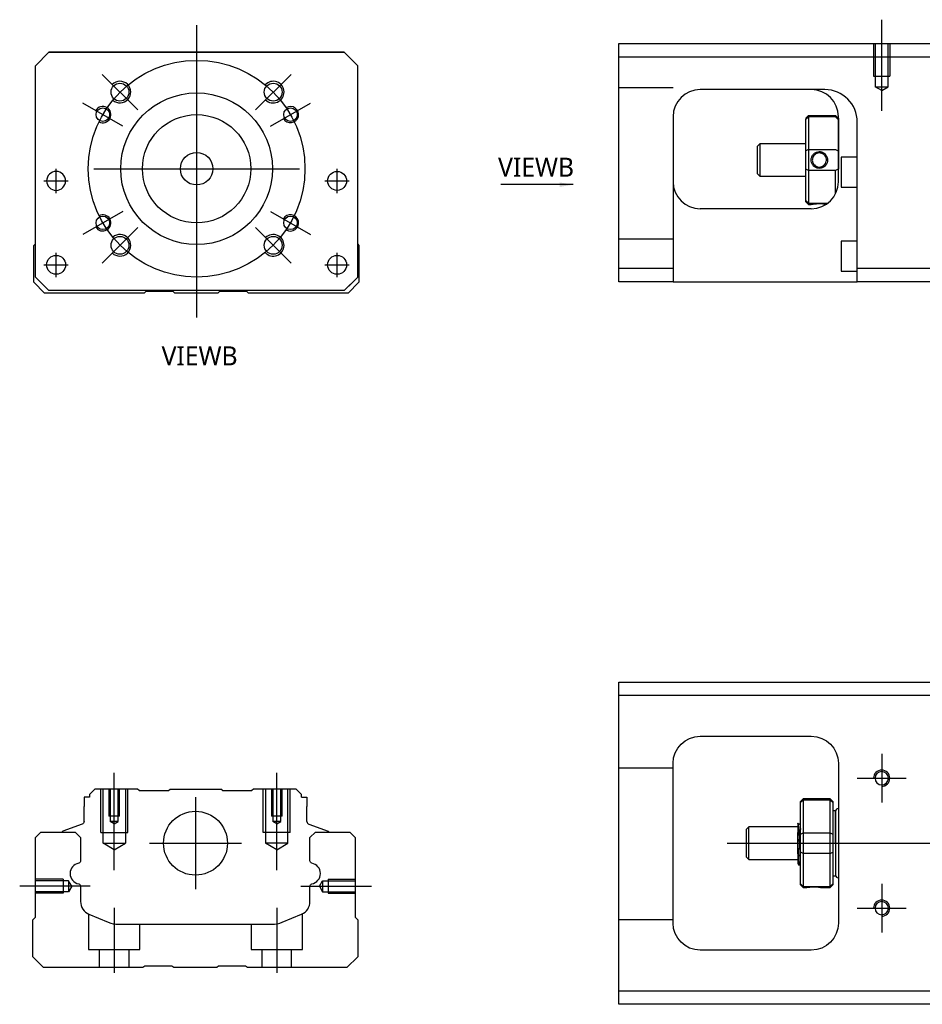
# Model space of a CAD drawing. Header units: millimetres. Extents: x -295 to 3135, y -1402 to 860.
# Tile 3 of 12: x -192 to -26, y -1039 to -857. Entities that reach past the tile are written whole.
import ezdxf
from ezdxf.lldxf.tags import DXFTag

# ---------------------------------------------------------------- set-up
doc = ezdxf.new("R2010")
doc.units = ezdxf.units.MM
doc.layers.get('0').update_dxf_attribs({"linetype": 'CONTINUOUS'})
doc.styles.add('CHN', font='msjhbd.ttf')
doc.styles.add('DIM-7', font='SIMPLEX.shx', dxfattribs={"width": 0.7, "bigfont": 'chineset.shx'})
tags = doc.linetypes.add('DASHED', pattern=[25.72, 12.86, -12.86]).pattern_tags.tags
tags[6:7] = [DXFTag(74, 4), DXFTag(75, 0), DXFTag(340, '0'), DXFTag(46, 0.0), DXFTag(50, 0.0), DXFTag(44, 0.0), DXFTag(45, 0.0)]
tags[4:5] = [DXFTag(74, 4), DXFTag(75, 0), DXFTag(340, '0'), DXFTag(46, 0.0), DXFTag(50, 0.0), DXFTag(44, 0.0), DXFTag(45, 0.0)]
doc.dimstyles.new('CNS', dxfattribs={"dimtxt": 3.5, "dimasz": 2.5, "dimexe": 1, "dimexo": 1, "dimgap": 1, "dimtad": 1, "dimdsep": 46, "dimtxsty": 'DIM-7', "dimcen": 0.09, "dimclrd": 4, "dimclre": 4, "dimclrt": 1, "dimadec": 0, "dimazin": 0, "dimtfac": 1, "dimtmove": 0, "dimatfit": 3, "dimfxl": 0, "dimtvp": 0.971429, "dimtolj": 1, "dimarcsym": 0})

msp = doc.modelspace()

# ---------------------------------------------------------------- linework, layer by layer
at = {"ltscale": 0.5}
msp.add_line((-33.21, -874.06), (-33.21, -857.24), dxfattribs=at)
at = {"ltscale": 0.3}
for p, q in [((-159.66, -858.26), (-159.66, -912.26)), ((-170.52, -873.9), (-177.09, -867.33)), ((-148.81, -873.9), (-142.23, -867.33)), ((-173.3, -876.88), (-180.66, -872.63)), ((-146.02, -876.88), (-138.66, -872.63)), ((-185.6, -889.26), (-185.6, -884.76)), ((-185.6, -889.26), (-185.6, -884.76)), ((-178.66, -884.76), (-140.66, -884.76)), ((-133.73, -889.26), (-133.73, -884.76)), ((-133.73, -889.26), (-133.73, -884.76)), ((-173.3, -892.63), (-180.66, -896.88)), ((-146.02, -892.63), (-138.66, -896.88)), ((-170.52, -895.61), (-177.09, -902.19)), ((-148.81, -895.61), (-142.23, -902.19)), ((-185.6, -904.76), (-185.6, -900.26)), ((-185.6, -904.76), (-185.6, -900.26)), ((-133.73, -904.76), (-133.73, -900.26)), ((-133.73, -904.76), (-133.73, -900.26)), ((-159.87, -1000.81), (-159.87, -1017.81)), ((-168.37, -1009.31), (-151.37, -1009.31))]:
    msp.add_line(p, q, dxfattribs=at)
at = {"linetype": 'Continuous'}
for p, q in [((-81.71, -864.15), (-81.71, -861.65)), ((-81.71, -861.65), (-22.71, -861.65)), ((-189.41, -865.76), (-186.91, -863.26)), ((-186.91, -863.26), (-189.41, -865.76)), ((-186.91, -863.26), (-132.41, -863.26)), ((-132.41, -863.26), (-186.91, -863.26)), ((-132.41, -863.26), (-129.91, -865.76)), ((-129.91, -865.76), (-132.41, -863.26)), ((-22.71, -864.15), (-81.71, -864.15)), ((-81.71, -903.15), (-81.71, -864.15)), ((-189.41, -904.76), (-189.41, -865.76)), ((-129.91, -904.76), (-129.91, -865.76)), ((-43.87, -870.15), (-66.71, -870.15)), ((-71.71, -875.15), (-71.71, -903.15)), ((-47.21, -875.45), (-46.71, -874.95)), ((-47.21, -875.45), (-47.21, -875.63)), ((-47.21, -881.47), (-47.21, -875.63)), ((-46.71, -874.95), (-46.71, -875.18)), ((-46.71, -874.95), (-41.71, -874.95)), ((-46.71, -875.18), (-46.71, -881.22)), ((-41.71, -875.18), (-46.71, -875.18)), ((-41.21, -875.45), (-41.71, -874.95)), ((-41.71, -875.18), (-41.71, -874.95)), ((-41.21, -887.15), (-41.21, -875.15)), ((-41.21, -875.45), (-41.21, -875.63)), ((-41.21, -875.63), (-41.21, -881.47)), ((-37.71, -903.15), (-37.71, -876.14)), ((-55.71, -880.15), (-56.21, -880.65)), ((-56.21, -880.65), (-56.21, -883.15)), ((-47.21, -880.15), (-55.71, -880.15)), ((-55.71, -880.15), (-55.71, -886.15)), ((-47.21, -884.82), (-47.21, -881.47)), ((-46.71, -881.22), (-46.71, -885.08)), ((-46.71, -881.22), (-41.71, -881.22)), ((-41.21, -881.47), (-41.21, -884.82)), ((-56.21, -883.15), (-56.21, -885.65)), ((-37.71, -882.65), (-40.71, -882.65)), ((-40.71, -882.65), (-40.71, -888.15)), ((-47.21, -890.66), (-47.21, -884.82)), ((-46.71, -885.08), (-46.71, -891.12)), ((-41.71, -885.08), (-46.71, -885.08)), ((-41.71, -889.33), (-41.71, -885.08)), ((-56.21, -885.65), (-55.71, -886.15)), ((-55.71, -886.15), (-47.21, -886.15)), ((-40.71, -888.15), (-37.71, -888.15)), ((-47.21, -890.85), (-47.21, -890.66)), ((-47.21, -890.85), (-46.71, -891.35)), ((-46.21, -892.15), (-66.71, -892.15)), ((-46.71, -891.12), (-46.71, -891.35)), ((-46.71, -891.12), (-43.17, -891.12)), ((-46.71, -891.35), (-46.22, -891.35)), ((-37.71, -898.15), (-40.71, -898.15)), ((-40.71, -898.15), (-40.71, -903.65)), ((-189.71, -898.91), (-189.41, -898.61)), ((-189.71, -905.71), (-189.71, -898.91)), ((-129.91, -898.71), (-129.71, -898.91)), ((-129.71, -898.91), (-129.71, -905.71)), ((-81.71, -903.15), (-71.71, -903.15)), ((-81.71, -905.65), (-81.71, -903.15)), ((-71.71, -903.15), (-71.71, -905.65)), ((-40.71, -903.65), (-37.71, -903.65)), ((-37.71, -905.65), (-37.71, -903.15)), ((-37.71, -903.15), (-22.71, -903.15)), ((-189.41, -904.76), (-186.91, -907.26)), ((-132.41, -907.26), (-129.91, -904.76)), ((-187.71, -907.71), (-189.71, -905.71)), ((-186.91, -907.26), (-188.41, -905.76)), ((-186.91, -907.26), (-186.91, -907.26)), ((-132.41, -907.26), (-186.91, -907.26)), ((-132.41, -907.26), (-186.91, -907.26)), ((-129.71, -905.71), (-131.71, -907.71)), ((-71.71, -905.65), (-81.71, -905.65)), ((-71.71, -905.65), (-37.71, -905.65)), ((-22.71, -905.65), (-37.71, -905.65)), ((-169.36, -907.71), (-187.71, -907.71)), ((-169.01, -907.46), (-169.36, -907.71)), ((-164.01, -907.46), (-169.01, -907.46)), ((-163.66, -907.71), (-164.01, -907.46)), ((-155.76, -907.71), (-163.66, -907.71)), ((-155.41, -907.46), (-155.76, -907.71)), ((-150.41, -907.46), (-155.41, -907.46)), ((-150.06, -907.71), (-150.41, -907.46)), ((-131.71, -907.71), (-150.06, -907.71)), ((-81.71, -982.06), (-81.71, -979.56)), ((-81.71, -979.56), (-22.71, -979.56)), ((-22.71, -982.06), (-81.71, -982.06)), ((-81.71, -1036.56), (-81.71, -982.06)), ((-66.71, -989.56), (-46.21, -989.56)), ((-71.71, -1024.06), (-71.71, -994.56)), ((-41.21, -994.56), (-41.21, -1024.06)), ((-178.44, -999.31), (-179.44, -1000.31)), ((-170.57, -999.31), (-178.44, -999.31)), ((-170.27, -999.61), (-170.57, -999.31)), ((-170.27, -999.61), (-164.87, -999.61)), ((-164.87, -999.61), (-164.57, -999.31)), ((-164.57, -999.31), (-155.17, -999.31)), ((-154.87, -999.61), (-155.17, -999.31)), ((-154.87, -999.61), (-149.47, -999.61)), ((-149.17, -999.31), (-149.47, -999.61)), ((-141.29, -999.31), (-149.17, -999.31)), ((-140.29, -1000.31), (-141.29, -999.31)), ((-180.44, -1000.81), (-180.44, -1002.51)), ((-179.44, -1000.81), (-180.44, -1000.81)), ((-179.44, -1000.31), (-179.44, -1000.81)), ((-140.29, -1000.81), (-140.29, -1000.31)), ((-140.29, -1000.81), (-139.29, -1000.81)), ((-139.29, -1000.81), (-139.29, -1002.51)), ((-47.71, -1001.11), (-48.21, -1001.61)), ((-48.21, -1001.8), (-48.21, -1001.61)), ((-48.21, -1007.64), (-48.21, -1001.8)), ((-42.71, -1001.11), (-47.71, -1001.11)), ((-47.71, -1001.11), (-47.71, -1001.35)), ((-47.71, -1001.35), (-47.71, -1007.38)), ((-42.71, -1001.35), (-47.71, -1001.35)), ((-42.21, -1001.61), (-42.71, -1001.11)), ((-42.71, -1001.35), (-42.71, -1001.11)), ((-42.71, -1007.38), (-42.71, -1001.35)), ((-42.21, -1001.61), (-42.21, -1001.8)), ((-42.21, -1001.8), (-42.21, -1007.64)), ((-180.44, -1005.31), (-180.44, -1002.51)), ((-139.29, -1005.31), (-139.29, -1002.51)), ((-41.71, -1003.31), (-42.21, -1003.31)), ((-41.71, -1009.31), (-41.71, -1003.31)), ((-41.71, -1003.41), (-41.71, -1015.21)), ((-189.41, -1008.27), (-188.41, -1007.27)), ((-188.41, -1007.27), (-182.09, -1007.27)), ((-184.47, -1007.24), (-184.48, -1007.27)), ((-180.77, -1005.78), (-184.34, -1007.08)), ((-182.09, -1007.27), (-181.09, -1008.27)), ((-138.96, -1005.78), (-135.39, -1007.08)), ((-138.74, -1008.27), (-137.74, -1007.27)), ((-137.74, -1007.27), (-131.41, -1007.27)), ((-135.26, -1007.24), (-135.25, -1007.27)), ((-131.41, -1007.27), (-130.41, -1008.27)), ((-57.71, -1006.31), (-58.21, -1006.81)), ((-58.21, -1006.81), (-58.21, -1006.81)), ((-58.21, -1006.81), (-58.21, -1011.81)), ((-48.71, -1006.31), (-57.71, -1006.31)), ((-57.71, -1012.31), (-57.71, -1006.31)), ((-48.33, -1005.81), (-48.58, -1005.81)), ((-189.41, -1022.97), (-189.41, -1008.27)), ((-181.09, -1008.27), (-181.09, -1012.54)), ((-138.74, -1012.54), (-138.74, -1008.27)), ((-130.41, -1008.27), (-130.41, -1022.97)), ((-48.71, -1011.3), (-48.71, -1007.34)), ((-48.21, -1009.31), (-48.21, -1007.64)), ((-47.71, -1007.38), (-47.71, -1009.31)), ((-47.71, -1007.38), (-42.71, -1007.38)), ((-42.71, -1009.31), (-42.71, -1007.38)), ((-42.21, -1007.64), (-42.21, -1010.99)), ((-48.21, -1010.99), (-48.21, -1009.31)), ((-47.71, -1009.31), (-47.71, -1011.24)), ((-42.71, -1011.24), (-42.71, -1009.31)), ((-41.71, -1009.31), (-41.71, -1015.31)), ((-58.21, -1011.81), (-57.71, -1012.31)), ((-57.71, -1012.31), (-48.71, -1012.31)), ((-48.21, -1016.83), (-48.21, -1010.99)), ((-47.71, -1011.24), (-47.71, -1017.28)), ((-42.71, -1011.24), (-47.71, -1011.24)), ((-42.71, -1017.28), (-42.71, -1011.24)), ((-42.21, -1010.99), (-42.21, -1016.83)), ((-48.55, -1013.31), (-48.38, -1013.31)), ((-42.21, -1015.31), (-41.71, -1015.31)), ((-181.09, -1017.28), (-181.09, -1020.1)), ((-138.74, -1020.1), (-138.74, -1017.28)), ((-48.21, -1017.01), (-48.21, -1016.83)), ((-48.21, -1017.01), (-47.71, -1017.51)), ((-47.71, -1017.28), (-47.71, -1017.51)), ((-47.71, -1017.28), (-42.71, -1017.28)), ((-47.71, -1017.51), (-47.22, -1017.51)), ((-44.21, -1017.51), (-42.71, -1017.51)), ((-42.71, -1017.51), (-42.21, -1017.01)), ((-42.71, -1017.51), (-42.71, -1017.28)), ((-42.21, -1016.83), (-42.21, -1017.01)), ((-189.91, -1023.47), (-189.41, -1022.97)), ((-189.91, -1030.27), (-189.91, -1023.47)), ((-179.54, -1022.41), (-175.98, -1023.89)), ((-143.84, -1023.89), (-140.28, -1022.41)), ((-130.41, -1022.97), (-129.91, -1023.47)), ((-129.91, -1023.47), (-129.91, -1030.27)), ((-174.07, -1024.27), (-145.76, -1024.27)), ((-46.21, -1029.06), (-66.71, -1029.06)), ((-187.91, -1032.27), (-189.91, -1030.27)), ((-129.91, -1030.27), (-131.91, -1032.27)), ((-169.56, -1032.27), (-187.91, -1032.27)), ((-169.21, -1032.02), (-169.56, -1032.27)), ((-164.21, -1032.02), (-169.21, -1032.02)), ((-163.86, -1032.27), (-164.21, -1032.02)), ((-155.96, -1032.27), (-163.86, -1032.27)), ((-155.61, -1032.02), (-155.96, -1032.27)), ((-150.61, -1032.02), (-155.61, -1032.02)), ((-150.26, -1032.27), (-150.61, -1032.02)), ((-131.91, -1032.27), (-150.26, -1032.27)), ((-81.71, -1039.06), (-81.71, -1036.56)), ((-81.71, -1036.56), (-22.71, -1036.56)), ((-22.71, -1039.06), (-81.71, -1039.06))]:
    msp.add_line(p, q, dxfattribs=at)
at = {"linetype": 'DASHED', "ltscale": 0.1}
for p, q in [((-34.71, -861.65), (-34.71, -867.65)), ((-34.44, -861.65), (-34.44, -869.65)), ((-31.99, -869.65), (-31.99, -861.65)), ((-31.71, -861.65), (-31.71, -867.65)), ((-34.71, -867.65), (-31.71, -867.65)), ((-71.71, -869.79), (-81.71, -869.79)), ((-33.21, -870.34), (-34.44, -869.64)), ((-34.44, -869.65), (-31.99, -869.65)), ((-33.21, -870.34), (-31.99, -869.64)), ((-71.71, -897.79), (-81.71, -897.79)), ((-71.71, -995.46), (-81.71, -995.46)), ((-177.37, -1007.31), (-177.37, -999.31)), ((-176.93, -1009.31), (-176.93, -999.31)), ((-175.87, -999.31), (-175.87, -1004.31)), ((-175.61, -999.31), (-175.61, -1005.31)), ((-174.13, -1005.31), (-174.13, -999.31)), ((-173.87, -1004.31), (-173.87, -999.31)), ((-172.8, -999.31), (-172.8, -1009.31)), ((-172.37, -1007.31), (-172.37, -999.31)), ((-147.37, -1007.31), (-147.37, -999.31)), ((-146.93, -999.31), (-146.93, -1009.31)), ((-145.87, -999.31), (-145.87, -1004.31)), ((-145.61, -999.31), (-145.61, -1005.31)), ((-144.13, -1005.31), (-144.13, -999.31)), ((-143.87, -1004.31), (-143.87, -999.31)), ((-142.8, -1009.31), (-142.8, -999.31)), ((-142.37, -1007.31), (-142.37, -999.31)), ((-173.87, -1004.31), (-175.87, -1004.31)), ((-174.13, -1005.31), (-175.61, -1005.31)), ((-174.87, -1005.74), (-175.61, -1005.31)), ((-174.87, -1005.74), (-174.13, -1005.31)), ((-143.87, -1004.31), (-145.87, -1004.31)), ((-144.13, -1005.31), (-145.61, -1005.31)), ((-144.87, -1005.74), (-145.61, -1005.31)), ((-144.87, -1005.74), (-144.13, -1005.31)), ((-177.37, -1007.31), (-172.37, -1007.31)), ((-142.37, -1007.31), (-147.37, -1007.31)), ((-176.93, -1009.31), (-172.8, -1009.31)), ((-174.87, -1010.51), (-176.93, -1009.31)), ((-174.87, -1010.51), (-172.8, -1009.31)), ((-142.8, -1009.31), (-146.93, -1009.31)), ((-144.87, -1010.51), (-146.93, -1009.31)), ((-144.87, -1010.51), (-142.8, -1009.31)), ((-184.28, -1015.97), (-189.28, -1015.97)), ((-183.28, -1016.26), (-189.28, -1016.26)), ((-184.28, -1015.97), (-184.28, -1018.57)), ((-183.28, -1016.26), (-183.28, -1018.28)), ((-182.7, -1017.27), (-183.28, -1016.26)), ((-137, -1017.27), (-136.41, -1016.26)), ((-136.41, -1016.26), (-136.41, -1018.28)), ((-136.41, -1016.26), (-130.41, -1016.26)), ((-135.41, -1015.97), (-135.41, -1018.57)), ((-135.41, -1015.97), (-130.41, -1015.97)), ((-182.7, -1017.27), (-183.28, -1018.28)), ((-137, -1017.27), (-136.41, -1018.28)), ((-183.28, -1018.28), (-189.28, -1018.28)), ((-184.28, -1018.57), (-189.28, -1018.57)), ((-184.28, -1018.34), (-184.28, -1018.39)), ((-136.41, -1018.28), (-130.41, -1018.28)), ((-135.41, -1018.34), (-135.41, -1018.39)), ((-135.41, -1018.57), (-130.41, -1018.57)), ((-179.62, -1022.39), (-179.62, -1028.97)), ((-140.12, -1028.97), (-140.12, -1022.33)), ((-71.71, -1023.46), (-81.71, -1023.46)), ((-170.12, -1028.97), (-170.12, -1024.27)), ((-149.62, -1024.27), (-149.62, -1028.97)), ((-179.62, -1028.97), (-170.12, -1028.97)), ((-177.62, -1028.97), (-177.62, -1032.27)), ((-172.12, -1032.27), (-172.12, -1028.97)), ((-149.62, -1028.97), (-140.12, -1028.97)), ((-147.62, -1028.97), (-147.62, -1032.27)), ((-142.12, -1032.27), (-142.12, -1028.97))]:
    msp.add_line(p, q, dxfattribs=at)
at = {"linetype": 'DASHED'}
for p, q in [((-186.91, -863.26), (-186.91, -863.26)), ((-170.44, -863.26), (-172.89, -863.26)), ((-148.89, -863.26), (-146.44, -863.26)), ((-132.41, -863.26), (-132.41, -863.26)), ((-189.41, -865.76), (-189.41, -865.76)), ((-129.91, -865.76), (-129.91, -865.76)), ((-43.71, -870.15), (-43.87, -870.15)), ((-187.35, -887.01), (-187.35, -887.01)), ((-183.85, -887.01), (-183.85, -887.01)), ((-135.48, -887.01), (-135.48, -887.01)), ((-131.98, -887.01), (-131.98, -887.01)), ((-189.41, -890.26), (-189.41, -890.26)), ((-129.91, -890.26), (-129.91, -890.26)), ((-187.35, -902.51), (-187.35, -902.51)), ((-183.85, -902.51), (-183.85, -902.51)), ((-132.41, -907.26), (-129.91, -904.76)), ((-129.91, -904.76), (-130.91, -905.76)), ((-188.41, -905.76), (-188.41, -905.76)), ((-130.91, -905.76), (-132.41, -907.26)), ((-132.41, -907.26), (-132.41, -907.26)), ((-130.91, -905.76), (-130.91, -905.76)), ((-170.27, -999.61), (-170.27, -999.61)), ((-149.47, -999.61), (-149.47, -999.61)), ((-48.58, -1005.81), (-48.59, -1005.81))]:
    msp.add_line(p, q, dxfattribs=at)
for p, q in [((-187.85, -887.01), (-183.35, -887.01)), ((-187.85, -887.01), (-183.35, -887.01)), ((-135.98, -887.01), (-131.48, -887.01)), ((-135.98, -887.01), (-131.48, -887.01)), ((-187.85, -902.51), (-183.35, -902.51)), ((-187.85, -902.51), (-183.35, -902.51)), ((-135.98, -902.51), (-131.48, -902.51)), ((-135.98, -902.51), (-131.48, -902.51)), ((-33.21, -992.81), (-33.21, -1001.81)), ((-37.71, -997.31), (-28.71, -997.31)), ((-61.71, -1009.31), (51.72, -1009.31)), ((-179.32, -1017.27), (-192.32, -1017.27)), ((-33.21, -1016.81), (-33.21, -1025.81)), ((-37.71, -1021.31), (-28.71, -1021.31))]:
    msp.add_line(p, q)
at = {"ltscale": 0.1}
for p, q in [((-174.87, -1014.31), (-174.87, -996.31)), ((-144.87, -1014.31), (-144.87, -996.31)), ((-140.41, -1017.27), (-127.41, -1017.27)), ((-174.87, -1021.27), (-174.87, -1033.27)), ((-144.87, -1021.27), (-144.87, -1033.27))]:
    msp.add_line(p, q, dxfattribs=at)
at = {"ltscale": 0.3}
msp.add_circle((-159.66, -884.76), 20, dxfattribs=at)
at = {"linetype": 'Continuous'}
for centre, radius in [((-173.81, -870.61), 1.65), ((-145.52, -870.61), 1.65), ((-159.66, -884.76), 14), ((-176.98, -874.76), 1.25), ((-142.34, -874.76), 1.25), ((-159.66, -884.76), 10), ((-159.66, -884.76), 3), ((-133.73, -887.01), 1.75), ((-176.98, -894.76), 1.25), ((-142.34, -894.76), 1.25), ((-173.81, -898.9), 1.65), ((-145.52, -898.9), 1.65), ((-185.6, -902.51), 1.75), ((-133.73, -902.51), 1.75), ((-159.87, -1009.31), 5.9)]:
    msp.add_circle(centre, radius, dxfattribs=at)
at = {"linetype": 'Continuous', "extrusion": (0, 0, -1)}
for centre, radius in [((185.6, -887.01), 1.75), ((33.21, -997.31), 1.23), ((33.21, -1021.31), 1.23)]:
    msp.add_circle(centre, radius, dxfattribs=at)
for centre, radius, start, end in [((-173.81, -870.61), 2, 227.8658, 135), ((-145.52, -870.61), 2, 225, 137.8658), ((-176.98, -874.76), 1.5, 242.1491, 150), ((-142.34, -874.76), 1.5, 210, 122.1491), ((-176.98, -894.76), 1.5, 210, 117.8509), ((-142.34, -894.76), 1.5, 237.8509, 150), ((-173.81, -898.9), 2, 225, 132.134), ((-145.52, -898.9), 2, 222.1342, 135), ((-33.21, -997.31), 1.5, 270, 180), ((-33.21, -1021.31), 1.5, 270, 180)]:
    msp.add_arc(centre, radius, start, end)
at = {"linetype": 'Continuous'}
for centre, radius, start, end in [((-66.71, -875.15), 5, 90, 180), ((-46.21, -875.15), 5, 0, 90), ((-66.71, -887.15), 5, 180, 270), ((-46.21, -887.15), 5, 270, 0), ((-41.21, -1003.41), 0.5, 90, 180), ((-138.79, -1005.31), 0.5, 180, 250.1017), ((-184.28, -1007.27), 0.2, 109.8983, 172.0917), ((-181.1, -1014.91), 1.93, 99.5288, 260.4712), ((-138.73, -1014.91), 1.93, 279.5288, 80.4712), ((-41.21, -1015.21), 0.5, 180, 270), ((-178.59, -1020.1), 2.5, 180, 247.4572), ((-141.24, -1020.1), 2.5, 292.5428, 0), ((-174.07, -1019.27), 5, 247.4572, 270), ((-145.76, -1019.27), 5, 270, 292.5428)]:
    msp.add_arc(centre, radius, start, end, dxfattribs=at)
at = {"linetype": 'DASHED'}
msp.add_arc((-43.71, -876.15), 6, 0, 90, dxfattribs=at)
at = {"linetype": 'Continuous', "extrusion": (0, 0, -1)}
for centre, radius, start, end in [((66.71, -994.56), 5, 0, 90), ((46.21, -994.56), 5, 90, 180), ((180.94, -1005.31), 0.5, 180, 250.1017), ((135.45, -1007.27), 0.2, 109.8983, 172.0917), ((181.59, -1012.54), 0.5, 180, 249.8105), ((138.24, -1012.54), 0.5, 290.1895, 0), ((181.59, -1017.28), 0.5, 110.1895, 180), ((138.24, -1017.28), 0.5, 0, 69.8105), ((66.71, -1024.06), 5, 270, 0), ((46.21, -1024.06), 5, 180, 270)]:
    msp.add_arc(centre, radius, start, end, dxfattribs=at)
at = {"linetype": 'Continuous'}
msp.add_ellipse((-43.71, -876.14), major_axis=(4.24, 4.24), ratio=1, start_param=5.497787, end_param=7.068583, dxfattribs=at)
for points, degree in [([(-43.71, -870.14), (-43.76, -870.14), (-43.82, -870.15), (-43.87, -870.15)], 3), ([(-46.71, -875.18), (-46.88, -875.33), (-47.05, -875.48), (-47.21, -875.63)], 3), ([(-41.71, -875.18), (-41.55, -875.33), (-41.38, -875.48), (-41.21, -875.63)], 3), ([(-46.71, -881.22), (-46.88, -881.3), (-47.05, -881.39), (-47.21, -881.47)], 3), ([(-41.71, -881.22), (-41.55, -881.3), (-41.38, -881.39), (-41.21, -881.47)], 3), ([(-46.71, -885.08), (-46.88, -884.99), (-47.05, -884.91), (-47.21, -884.82)], 3), ([(-41.21, -884.82), (-41.38, -884.91), (-41.55, -884.99), (-41.71, -885.08)], 3), ([(-46.71, -891.12), (-46.88, -890.97), (-47.05, -890.81), (-47.21, -890.66)], 3), ([(-48.21, -1001.8), (-48.04, -1001.65), (-47.88, -1001.5), (-47.71, -1001.35)], 3), ([(-42.71, -1001.35), (-42.54, -1001.5), (-42.38, -1001.65), (-42.21, -1001.8)], 3), ([(-48.57, -1005.83), (-48.7, -1005.62)], 1), ([(-48.21, -1005.59), (-48.28, -1005.7), (-48.34, -1005.81)], 2), ([(-48.21, -1007.64), (-48.04, -1007.55), (-47.88, -1007.47), (-47.71, -1007.38)], 3), ([(-42.71, -1007.38), (-42.54, -1007.47), (-42.38, -1007.55), (-42.21, -1007.64)], 3), ([(-47.71, -1011.24), (-47.88, -1011.16), (-48.04, -1011.08), (-48.21, -1010.99)], 3), ([(-42.71, -1011.24), (-42.54, -1011.16), (-42.38, -1011.08), (-42.21, -1010.99)], 3), ([(-48.72, -1013.02), (-48.64, -1013.16), (-48.55, -1013.31)], 2), ([(-48.37, -1013.31), (-48.29, -1013.17), (-48.21, -1013.04)], 2), ([(-47.71, -1017.28), (-47.88, -1017.13), (-48.04, -1016.98), (-48.21, -1016.83)], 3), ([(-42.71, -1017.28), (-42.54, -1017.13), (-42.38, -1016.98), (-42.21, -1016.83)], 3)]:
    msp.add_open_spline(points, degree=degree, dxfattribs=at)
for points, knots in [([(-46.22, -883.14), (-46.22, -882.97), (-46.19, -882.79), (-46.07, -882.46), (-45.99, -882.3), (-45.77, -882.03), (-45.64, -881.91), (-45.34, -881.73), (-45.18, -881.66), (-44.85, -881.59), (-44.68, -881.58), (-44.36, -881.63), (-44.2, -881.68), (-43.92, -881.82), (-43.78, -881.92), (-43.54, -882.15), (-43.44, -882.29), (-43.29, -882.6), (-43.24, -882.77), (-43.21, -883.01), (-43.21, -883.08), (-43.21, -883.15)], [0, 0, 0, 0, 0.109357, 0.109357, 0.21915, 0.21915, 0.330451, 0.330451, 0.436162, 0.436162, 0.542186, 0.542186, 0.640015, 0.640015, 0.743853, 0.743853, 0.849113, 0.849113, 0.958413, 0.958413, 1, 1, 1, 1]), ([(-43.41, -883.15), (-43.41, -883.02), (-43.43, -882.9), (-43.5, -882.64), (-43.57, -882.51), (-43.73, -882.28), (-43.84, -882.17), (-44.07, -882.01), (-44.21, -881.94), (-44.49, -881.86), (-44.64, -881.84), (-44.93, -881.86), (-45.07, -881.89), (-45.33, -881.99), (-45.46, -882.07), (-45.67, -882.26), (-45.77, -882.37), (-45.91, -882.63), (-45.97, -882.77), (-46.01, -882.99), (-46.01, -883.07), (-46.01, -883.15)], [0, 0, 0, 0, 0.090081, 0.090081, 0.195216, 0.195216, 0.30186, 0.30186, 0.410211, 0.410211, 0.517617, 0.517617, 0.621981, 0.621981, 0.727419, 0.727419, 0.835017, 0.835017, 0.943332, 0.943332, 1, 1, 1, 1]), ([(-43.21, -883.15), (-43.21, -883.32), (-43.24, -883.5), (-43.35, -883.83), (-43.44, -883.99), (-43.65, -884.27), (-43.79, -884.39), (-44.08, -884.57), (-44.25, -884.63), (-44.57, -884.7), (-44.75, -884.71), (-45.07, -884.66), (-45.22, -884.62), (-45.51, -884.47), (-45.65, -884.37), (-45.88, -884.14), (-45.98, -884), (-46.13, -883.69), (-46.18, -883.52), (-46.21, -883.28), (-46.22, -883.21), (-46.22, -883.14)], [0, 0, 0, 0, 0.109681, 0.109681, 0.219848, 0.219848, 0.331471, 0.331471, 0.436803, 0.436803, 0.542595, 0.542595, 0.640477, 0.640477, 0.744315, 0.744315, 0.8492, 0.8492, 0.95844, 0.95844, 1, 1, 1, 1]), ([(-46.01, -883.15), (-46.01, -883.27), (-45.99, -883.39), (-45.92, -883.65), (-45.86, -883.78), (-45.69, -884.01), (-45.59, -884.12), (-45.35, -884.29), (-45.22, -884.35), (-44.94, -884.44), (-44.79, -884.45), (-44.5, -884.44), (-44.36, -884.41), (-44.09, -884.3), (-43.97, -884.22), (-43.75, -884.03), (-43.66, -883.92), (-43.51, -883.67), (-43.46, -883.52), (-43.42, -883.3), (-43.41, -883.22), (-43.41, -883.15)], [0, 0, 0, 0, 0.090082, 0.090082, 0.19511, 0.19511, 0.301651, 0.301651, 0.410013, 0.410013, 0.517402, 0.517402, 0.621792, 0.621792, 0.727238, 0.727238, 0.834796, 0.834796, 0.943135, 0.943135, 1, 1, 1, 1]), ([(-46.22, -891.35), (-46.22, -891.35), (-46.19, -891.34), (-46.07, -891.32), (-45.99, -891.3), (-45.77, -891.27), (-45.63, -891.25), (-45.34, -891.22), (-45.18, -891.21), (-44.85, -891.2), (-44.68, -891.2), (-44.35, -891.2), (-44.2, -891.21), (-43.91, -891.24), (-43.77, -891.25), (-43.57, -891.28), (-43.5, -891.29), (-43.44, -891.3)], [0, 0, 0, 0, 0.1096809, 0.1096809, 0.2198481, 0.2198481, 0.3314707, 0.3314707, 0.4368026, 0.4368026, 0.542595, 0.542595, 0.6404774, 0.6404774, 0.7443154, 0.7443154, 0.8201607, 0.8201607, 0.8201607, 0.8201607]), ([(-48.71, -1005.6), (-48.71, -1005.63), (-48.71, -1005.73), (-48.71, -1006.05), (-48.71, -1006.28), (-48.71, -1006.79), (-48.71, -1007.06), (-48.71, -1007.34)], [0, 0, 0, 0, 0.341605, 0.341605, 0.709042, 0.709042, 1, 1, 1, 1]), ([(-48.21, -1011.83), (-48.23, -1011.56), (-48.25, -1011.25), (-48.28, -1010.56), (-48.3, -1010.18), (-48.33, -1009.4), (-48.35, -1009), (-48.39, -1008.23), (-48.41, -1007.85), (-48.44, -1007.18), (-48.46, -1006.87), (-48.5, -1006.37), (-48.52, -1006.17), (-48.55, -1005.92), (-48.56, -1005.85), (-48.58, -1005.82)], [0, 0, 0, 0, 0.142488, 0.142488, 0.289539, 0.289539, 0.436554, 0.436554, 0.583581, 0.583581, 0.730615, 0.730615, 0.877631, 0.877631, 1, 1, 1, 1]), ([(-48.33, -1005.81), (-48.32, -1005.82), (-48.3, -1005.87), (-48.27, -1006.08), (-48.25, -1006.27), (-48.23, -1006.59), (-48.22, -1006.69), (-48.21, -1006.79)], [0, 0, 0, 0, 0.388824, 0.388824, 0.829994, 0.829994, 1, 1, 1, 1]), ([(-48.38, -1013.31), (-48.38, -1013.31), (-48.39, -1013.3), (-48.42, -1013.22), (-48.44, -1013.09), (-48.47, -1012.69), (-48.49, -1012.41), (-48.52, -1011.77), (-48.54, -1011.39), (-48.58, -1010.58), (-48.6, -1010.13), (-48.63, -1009.24), (-48.65, -1008.78), (-48.68, -1008), (-48.7, -1007.66), (-48.71, -1007.34)], [0, 0, 0, 0, 0.062674, 0.062674, 0.22432, 0.22432, 0.386002, 0.386002, 0.547651, 0.547651, 0.70934, 0.70934, 0.870988, 0.870988, 1, 1, 1, 1]), ([(-48.71, -1011.3), (-48.71, -1011.67), (-48.71, -1012), (-48.71, -1012.53), (-48.71, -1012.73), (-48.71, -1012.97), (-48.71, -1013.03), (-48.71, -1013.04)], [0, 0, 0, 0, 0.355488, 0.355488, 0.70353, 0.70353, 1, 1, 1, 1]), ([(-48.71, -1011.3), (-48.69, -1011.69), (-48.68, -1012.04), (-48.64, -1012.63), (-48.62, -1012.87), (-48.59, -1013.2), (-48.57, -1013.29), (-48.55, -1013.31), (-48.55, -1013.31), (-48.55, -1013.31)], [0, 0, 0, 0, 0.320659, 0.320659, 0.641321, 0.641321, 0.962057, 0.962057, 1, 1, 1, 1]), ([(-47.22, -1017.51), (-47.22, -1017.51), (-47.19, -1017.51), (-47.07, -1017.49), (-46.99, -1017.47), (-46.77, -1017.44), (-46.64, -1017.42), (-46.34, -1017.39), (-46.18, -1017.38), (-45.85, -1017.37), (-45.68, -1017.36), (-45.36, -1017.37), (-45.2, -1017.38), (-44.91, -1017.41), (-44.78, -1017.42), (-44.54, -1017.46), (-44.44, -1017.47), (-44.29, -1017.5), (-44.24, -1017.51), (-44.21, -1017.51), (-44.21, -1017.51), (-44.21, -1017.51)], [0, 0, 0, 0, 0.109357, 0.109357, 0.21915, 0.21915, 0.330451, 0.330451, 0.436162, 0.436162, 0.542186, 0.542186, 0.640015, 0.640015, 0.743853, 0.743853, 0.849113, 0.849113, 0.958413, 0.958413, 1, 1, 1, 1])]:
    msp.add_open_spline(points, degree=3, knots=knots, dxfattribs=at)
at = {"linetype": 'DASHED'}
for points, degree in [([(-48.34, -1005.81), (-48.34, -1005.82), (-48.35, -1005.83)], 2), ([(-47.21, -1017.51), (-47.2, -1017.5)], 1)]:
    msp.add_open_spline(points, degree=degree, dxfattribs=at)

# ---------------------------------------------------------------- texts
at = {"char_height": 3.5, "attachment_point": 9, "style": 'CHN'}
for insert in [(-90, -886.22), (-152.1, -921.06)]:
    msp.add_mtext('VIEWB', dxfattribs=dict(at, insert=insert))

# ---------------------------------------------------------------- leaders
msp.add_leader([(-90.14, -887.7), (-103.49, -887.7)], dimstyle='CNS', override={"dimtxt": 7.5, "dimgap": 1, "dimtad": 1, "dimtxsty": 'CHN'})

doc.saveas('drawing.dxf')
